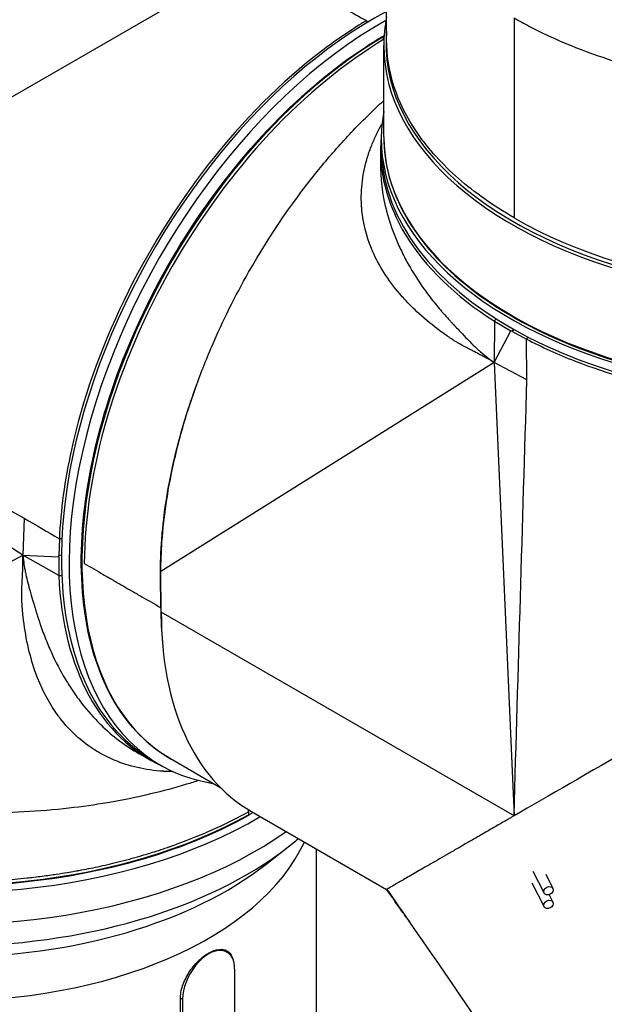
# Model space of a CAD drawing. Header units: millimetres. Extents: x 0 to 3390, y 0 to 1680.
# Tile 170 of 194: x 1971 to 2024, y 1014 to 1103. Entities that reach past the tile are written whole.
import ezdxf

# ---------------------------------------------------------------- set-up
doc = ezdxf.new("R2010")
doc.units = ezdxf.units.MM
doc.header["$LTSCALE"] = 0.2
doc.layers.add('01_Object Line', color=4, linetype='Continuous')

# ---------------------------------------------------------------- blocks, each defined once
blk = doc.blocks.new('A$C2453ee8b')
for p, q in [((99.442, 445.015), (99.443, 461.992)), ((60.815, 437.018), (87.755, 452.572)), ((97.732, 446.611), (97.647, 446.755)), ((110.864, 447.004), (110.864, 429.09)), ((98.93, 444.919), (98.93, 444.919)), ((99.207, 445.167), (99.056, 445.254)), ((99.18, 445.073), (99.18, 445.073)), ((99.192, 436.357), (99.192, 444.522)), ((98.998, 434.956), (98.972, 435.772)), ((98.906, 435.271), (98.893, 434.052)), ((109.107, 419.827), (109.079, 416.139)), ((109.107, 419.827), (110.569, 418.983)), ((66.865, 398.869), (34.254, 419.659)), ((109.079, 416.139), (110.569, 418.983)), ((110.672, 418.932), (110.569, 418.983)), ((110.672, 418.932), (110.84, 419.104)), ((110.672, 418.932), (111.987, 418.228)), ((112.093, 418.426), (111.987, 418.228)), ((112.015, 414.568), (111.987, 418.228)), ((109.079, 416.139), (79.223, 397.418)), ((109.079, 416.139), (110.778, 377.503)), ((112.015, 414.568), (109.079, 416.139)), ((111.852, 409.135), (111.852, 409.135)), ((66.973, 402.198), (66.865, 398.869)), ((70.128, 400.344), (70.08, 398.852)), ((70.353, 400.338), (70.128, 400.344)), ((72.43, 400.193), (72.431, 400.192)), ((35.724, 382.374), (66.865, 398.869)), ((70.072, 397.05), (66.865, 398.869)), ((66.865, 398.869), (70.072, 398.738)), ((70.072, 398.738), (70.08, 398.852)), ((70.072, 398.738), (70.072, 397.05)), ((70.08, 398.852), (70.313, 398.912)), ((79.223, 397.418), (79.223, 397.421)), ((79.257, 393.777), (79.223, 397.418)), ((111.424, 394.749), (111.424, 394.749)), ((110.86, 375.531), (79.257, 393.777)), ((111.284, 390.055), (111.284, 390.055)), ((111.19, 386.853), (111.19, 386.853)), ((78.347, 380.493), (77.286, 381.091)), ((78.12, 380.731), (78.814, 380.3)), ((84.605, 378.019), (80.134, 380.6)), ((110.778, 377.503), (110.862, 375.591)), ((86.973, 375.831), (86.973, 375.831)), ((87.068, 375.882), (87.068, 375.632)), ((87.334, 375.924), (99.442, 368.933)), ((111.266, 375.76), (111.266, 375.76)), ((86.714, 375.691), (86.714, 375.691)), ((110.012, 375.036), (110.012, 375.036)), ((109.485, 374.732), (109.485, 374.732)), ((109.531, 374.758), (109.531, 374.758)), ((88.612, 371.169), (90.617, 372.739)), ((93.165, 270.315), (93.165, 372.557)), ((112.552, 370.576), (113.547, 368.614)), ((112.456, 369.539), (113.547, 367.389)), ((113.703, 370.297), (114.35, 369.021)), ((114.011, 368.465), (114.35, 367.796)), ((84.707, 363.577), (85.149, 363.322)), ((85.833, 324.579), (85.833, 361.811)), ((80.971, 321.915), (80.971, 359.148)), ((80.972, 359.229), (81.166, 359.117)), ((81.166, 359.117), (81.166, 321.884))]:
    blk.add_line(p, q)
for centre, major_axis, ratio, start_param, end_param in [((98.207, 414.679), (-19.725, -34.165), 0.57735, 3.882719, 6.264668), ((98.914, 414.271), (-19.738, -34.188), 0.57735, 3.910196, 6.500248), ((138.442, 444.685), (-39.05, 0), 0.57735, 6.23253, 8.626608), ((99.409, 413.985), (-19.275, -33.385), 0.57735, 3.939961, 6.283185), ((99.056, 445.091), (-0.1, 0.173), 0.57735, 5.49781, 6.289626), ((138.442, 444.522), (-39.25, 0), 0.57735, 0, 2.343455), ((138.442, 445.012), (39, 0), 0.57735, 3.926987, 6.283185), ((138.442, 436.194), (39.476, 0), 0.57735, 3.034457, 6.390321), ((138.442, 435.13), (-39.537, 0), 0.57735, 6.227132, 7.017974), ((138.442, 436.357), (-39.25, 0), 0.57735, 0, 2.343455), ((138.442, 435.377), (39.45, 0), 0.57735, 3.16011, 6.264668), ((106.622, 409.821), (-18.9, -32.736), 0.57735, 4.276409, 4.276418), ((106.41, 409.944), (15.975, 27.67), 0.57735, 1.19587, 1.195873), ((106.622, 409.821), (-15.8, -27.366), 0.57735, 4.346918, 4.346922), ((138.442, 418.149), (-33.483, 0), 0.57735, 0.649243, 0.649245), ((138.442, 418.149), (-35, 0), 0.57735, 0.702577, 0.702579), ((72.683, 400.433), (-0.25, -0.433), 0.57735, 6.226606, 6.232498), ((67.537, 396.013), (0.75, 1.299), 0.57735, 1.128579, 1.139376), ((97.993, 414.803), (-19.768, -34.24), 0.57735, 5.548396, 6.339239), ((67.537, 396.013), (0.75, 1.299), 0.57735, 1.560201, 1.56025), ((60.165, 391.164), (-39, 0), 0.57735, 6.131128, 8.653372), ((67.537, 396.013), (-0.75, -1.299), 0.57735, 0.959022, 0.959061), ((79.363, 394.249), (0.2, 0.001), 0.580304, 3.924436, 4.131668), ((106.48, 409.903), (19.275, 33.385), 0.57735, 2.356144, 2.458829), ((106.834, 409.699), (-19.5, -33.775), 0.57735, 5.497787, 6.283185), ((138.442, 403.697), (32.188, 0), 0.57735, 3.714312, 3.714315), ((108.878, 396.627), (-5.562, 0), 0.57735, 2.040249, 2.040262), ((111.529, 394.376), (0.209, -0.668), 0.389271, 5.209219, 5.209409), ((83.287, 423.293), (-17.5, -30.311), 0.57735, 0.157067, 0.158648), ((60.165, 391.572), (-38.55, 0), 0.57735, 0, 2.343224), ((109.929, 392.244), (2.539, 0), 0.57735, 5.288354, 5.28838), ((138.442, 377.569), (35.308, 0), 0.57735, 2.447596, 2.447599), ((60.165, 388.323), (-39, 0), 0.57735, 0, 2.459605), ((60.165, 399.901), (31.6, 0), 0.57735, 5.077851, 5.077861), ((60.165, 399.656), (-31.95, 0), 0.57735, 1.945715, 1.945724), ((60.165, 399.901), (37.8, 0), 0.57735, 5.148363, 5.148367), ((86.927, 375.713), (0.1, -0.173), 0.57735, 6.276745, 7.068561), ((60.165, 378.027), (-33, 0), 0.57735, 0.191022, 2.884555), ((60.165, 385.698), (37.83, 0), 0.57735, 3.776786, 5.647992), ((60.165, 383.275), (-35.34, 0), 0.57735, 0.635193, 2.506399), ((540.671, 572.446), (-494.946, -66.289), 0.778787, 0.376898, 0.385759), ((83.499, 360.464), (1.65, 2.858), 0.57735, 5.497787, 8.63938)]:
    blk.add_ellipse(centre, major_axis=major_axis, ratio=ratio, start_param=start_param, end_param=end_param)
for centre in [(113.949, 368.818), (113.949, 367.593)]:
    blk.add_ellipse(centre, major_axis=(-0.401, -0.204), ratio=0.783558)
for points, knots in [([(110.864, 447.004), (111.316, 446.744), (111.778, 446.49), (112.251, 446.242), (112.723, 445.995), (113.207, 445.754), (113.7, 445.52), (114.687, 445.053), (115.713, 444.613), (116.774, 444.204), (118.897, 443.385), (121.159, 442.687), (123.517, 442.123), (124.696, 441.841), (125.899, 441.593), (127.12, 441.379), (128.342, 441.165), (129.581, 440.986), (130.833, 440.842), (132.085, 440.698), (133.349, 440.59), (134.619, 440.518), (135.889, 440.445), (137.166, 440.409), (138.442, 440.409), (139.08, 440.409), (139.718, 440.418), (140.355, 440.436), (140.993, 440.454), (141.629, 440.482), (142.264, 440.518), (143.534, 440.59), (144.799, 440.698), (146.05, 440.842), (147.302, 440.986), (148.542, 441.165), (149.763, 441.379), (150.984, 441.593), (152.187, 441.841), (153.367, 442.123), (154.546, 442.405), (155.701, 442.721), (156.827, 443.068), (157.952, 443.415), (159.048, 443.795), (160.109, 444.204), (160.64, 444.409), (161.162, 444.621), (161.674, 444.841), (162.187, 445.06), (162.69, 445.287), (163.183, 445.521), (164.17, 445.989), (165.117, 446.484), (166.019, 447.006), (166.922, 447.527), (167.78, 448.073), (168.589, 448.643), (168.994, 448.928), (169.387, 449.218), (169.767, 449.514), (170.147, 449.81), (170.515, 450.111), (170.869, 450.417), (171.578, 451.03), (172.235, 451.662), (172.837, 452.312), (173.438, 452.962), (173.985, 453.629), (174.473, 454.309), (174.962, 454.99), (175.392, 455.685), (175.763, 456.39), (176.133, 457.095), (176.443, 457.81), (176.692, 458.533), (176.941, 459.256), (177.129, 459.986), (177.254, 460.719), (177.317, 461.086), (177.364, 461.453), (177.395, 461.821), (177.426, 462.189), (177.442, 462.558), (177.442, 462.926), (177.442, 463.663), (177.379, 464.4), (177.254, 465.133), (177.245, 465.184), (177.236, 465.235), (177.227, 465.286)], [0, 0, 0, 0, 0.015625, 0.015625, 0.015625, 0.03125, 0.03125, 0.03125, 0.0625, 0.0625, 0.0625, 0.125, 0.125, 0.125, 0.15625, 0.15625, 0.15625, 0.1875, 0.1875, 0.1875, 0.21875, 0.21875, 0.21875, 0.25, 0.25, 0.25, 0.265625, 0.265625, 0.265625, 0.28125, 0.28125, 0.28125, 0.3125, 0.3125, 0.3125, 0.34375, 0.34375, 0.34375, 0.375, 0.375, 0.375, 0.40625, 0.40625, 0.40625, 0.4375, 0.4375, 0.4375, 0.453125, 0.453125, 0.453125, 0.46875, 0.46875, 0.46875, 0.5, 0.5, 0.5, 0.53125, 0.53125, 0.53125, 0.546875, 0.546875, 0.546875, 0.5625, 0.5625, 0.5625, 0.59375, 0.59375, 0.59375, 0.625, 0.625, 0.625, 0.65625, 0.65625, 0.65625, 0.6875, 0.6875, 0.6875, 0.71875, 0.71875, 0.71875, 0.734375, 0.734375, 0.734375, 0.75, 0.75, 0.75, 0.78125, 0.78125, 0.78125, 0.783422, 0.783422, 0.783422, 0.783422]), ([(97.647, 446.755), (97.491, 446.663), (97.335, 446.569), (95.988, 445.745), (94.799, 444.93), (90.025, 441.297), (86.575, 437.838), (80.561, 430.137), (78.004, 426.024), (73.783, 417.295), (72.185, 412.755), (70.6, 405.57), (70.239, 402.894), (70.128, 400.344)], [-6.550864, -6.550864, -6.550864, -6.550864, -6.484725, -6.484725, -5.979785, -5.979785, -4.438216, -4.438216, -2.995361, -2.995361, -1.514872, -1.514872, -0.595706, -0.595706, -0.595706, -0.595706]), ([(80.134, 380.6), (78.078, 381.787), (76.352, 383.543), (73.725, 388.017), (72.83, 390.742), (71.962, 396.891), (71.994, 400.318), (72.986, 407.518), (73.946, 411.291), (76.694, 418.799), (78.482, 422.533), (82.704, 429.587), (85.137, 432.906), (90.407, 438.794), (93.241, 441.362), (97.07, 444.091), (98.012, 444.705), (98.955, 445.264)], [0.785398, 0.785398, 0.785398, 0.785398, 1.10212, 1.10212, 1.42118, 1.42118, 1.741933, 1.741933, 2.062777, 2.062777, 2.383473, 2.383473, 2.704115, 2.704115, 3.024831, 3.024831, 3.128602, 3.128602, 3.128602, 3.128602]), ([(99.204, 445.088), (95.735, 442.972), (92.2, 440.108), (88.967, 436.651), (85.713, 433.17), (82.728, 429.108), (80.245, 424.763), (77.762, 420.417), (75.766, 415.796), (74.42, 411.243), (73.074, 406.689), (72.388, 402.193), (72.363, 398.125)], [0.0016397, 0.0016397, 0.0016397, 0.0016397, 0.25, 0.25, 0.25, 0.5, 0.5, 0.5, 0.75, 0.75, 0.75, 1, 1, 1, 1]), ([(110.864, 429.09), (108.999, 430.168), (107.331, 431.349), (104.438, 433.882), (103.215, 435.229), (100.282, 439.462), (99.441, 442.316), (99.442, 445.015)], [0.000015, 0.000015, 0.000015, 0.000015, 0.791574, 0.791574, 1.583174, 1.583174, 3.155415, 3.155415, 3.155415, 3.155415]), ([(79.223, 397.421), (79.225, 398.286), (79.258, 399.169), (79.404, 401.25), (79.539, 402.46), (79.861, 404.571), (80.021, 405.462), (80.517, 407.84), (80.897, 409.341), (81.625, 411.786), (81.93, 412.726), (82.729, 414.992), (83.247, 416.319), (84.293, 418.751), (84.807, 419.86), (85.898, 422.056), (86.476, 423.143), (87.084, 424.215), (89.018, 427.625), (91.242, 430.855), (94.517, 434.809), (95.389, 435.795), (97.231, 437.745), (98.203, 438.701), (99.192, 439.604)], [0.031642, 0.031642, 0.031642, 0.031642, 0.348943, 0.348943, 0.767417, 0.767417, 1.066165, 1.066165, 1.560188, 1.560188, 1.865568, 1.865568, 2.298337, 2.298337, 2.664972, 2.664972, 3.031606, 3.031606, 3.031606, 4.197644, 4.197644, 4.603851, 4.603851, 5.037449, 5.037449, 5.037449, 5.037449]), ([(109.079, 416.139), (108.787, 416.312), (108.48, 416.485), (108.158, 416.658), (108.05, 416.716), (107.91, 416.79), (107.831, 416.831), (107.674, 416.914), (107.492, 417.008), (107.287, 417.114), (107.184, 417.167), (107.076, 417.222), (106.962, 417.281), (106.848, 417.34), (106.752, 417.389), (106.604, 417.467), (106.307, 417.623), (106.064, 417.759), (105.869, 417.871), (105.771, 417.927), (105.686, 417.978), (105.612, 418.022), (105.575, 418.044), (105.542, 418.065), (105.51, 418.084), (105.479, 418.104), (105.434, 418.132), (105.426, 418.138), (105.409, 418.149), (105.353, 418.185), (105.26, 418.247), (105.227, 418.269), (105.189, 418.295), (105.147, 418.323), (105.129, 418.335), (105.112, 418.347), (105.093, 418.36), (105.061, 418.382), (105.026, 418.405), (104.989, 418.431), (104.952, 418.456), (104.895, 418.496), (104.872, 418.512), (104.688, 418.64), (104.515, 418.764), (104.335, 418.896), (103.614, 419.423), (102.946, 419.968), (102.332, 420.527), (101.871, 420.946), (101.441, 421.373), (101.042, 421.807), (100.909, 421.952), (100.802, 422.072), (100.654, 422.244), (99.554, 423.52), (98.76, 424.803), (98.212, 426.055), (98.17, 426.15), (98.13, 426.245), (98.091, 426.34), (97.61, 427.515), (97.342, 428.66), (97.234, 429.753), (97.219, 429.909), (97.208, 430.037), (97.198, 430.219), (97.155, 430.944), (97.181, 431.671), (97.272, 432.394), (97.364, 433.117), (97.528, 433.863), (97.74, 434.551), (97.847, 434.895), (97.971, 435.247), (98.115, 435.607), (98.241, 435.923), (98.383, 436.244), (98.542, 436.571), (98.565, 436.618), (98.598, 436.685), (98.611, 436.711), (98.709, 436.909), (98.845, 437.171), (99.03, 437.496)], [0, 0, 0, 0, 0.0234375, 0.0234375, 0.0234375, 0.03125, 0.03125, 0.03125, 0.046875, 0.046875, 0.046875, 0.0546875, 0.0546875, 0.0546875, 0.0625, 0.0625, 0.0625, 0.078125, 0.078125, 0.078125, 0.0859375, 0.0859375, 0.0859375, 0.0898437, 0.0898437, 0.0898437, 0.09375, 0.09375, 0.09375, 0.1015625, 0.1015625, 0.1015625, 0.1043487, 0.1043487, 0.1043487, 0.1054687, 0.1054687, 0.1054687, 0.1074219, 0.1074219, 0.1074219, 0.109375, 0.109375, 0.109375, 0.125, 0.125, 0.125, 0.1875, 0.1875, 0.1875, 0.234375, 0.234375, 0.234375, 0.25, 0.25, 0.25, 0.3661699, 0.3661699, 0.3661699, 0.375, 0.375, 0.375, 0.484375, 0.484375, 0.484375, 0.5, 0.5, 0.5, 0.5625, 0.5625, 0.5625, 0.625, 0.625, 0.625, 0.65625, 0.65625, 0.65625, 0.6835937, 0.6835937, 0.6835937, 0.6875, 0.6875, 0.6875, 0.7168333, 0.7168333, 0.7168333, 0.7168333]), ([(99.192, 436.357), (99.192, 433.94), (99.861, 431.524), (102.47, 426.93), (104.417, 424.753), (109.397, 420.858), (112.435, 419.142), (119.289, 416.351), (123.104, 415.277), (131.124, 413.879), (135.326, 413.554), (143.696, 413.686), (147.861, 414.143), (155.735, 415.791), (159.442, 416.984), (163.8, 418.971), (164.823, 419.49), (165.798, 420.039)], [5.497787, 5.497787, 5.497787, 5.497787, 5.814567, 5.814567, 6.133644, 6.133644, 6.454384, 6.454384, 6.775213, 6.775213, 7.095896, 7.095896, 7.416527, 7.416527, 7.73723, 7.73723, 7.841223, 7.841223, 7.841223, 7.841223]), ([(98.893, 434.053), (98.878, 432.646), (99.051, 431.208), (99.423, 429.758), (99.428, 429.739), (99.433, 429.72), (99.438, 429.701), (99.644, 428.909), (99.909, 428.114), (100.234, 427.318), (100.396, 426.921), (100.573, 426.523), (100.765, 426.126), (100.945, 425.753), (101.149, 425.363), (101.345, 425.011), (101.358, 424.987), (101.371, 424.964), (101.384, 424.941), (101.799, 424.2), (102.274, 423.45), (102.814, 422.694), (103.084, 422.316), (103.371, 421.937), (103.674, 421.556), (103.826, 421.366), (103.981, 421.176), (104.141, 420.986), (104.221, 420.89), (104.302, 420.795), (104.385, 420.7), (104.455, 420.618), (104.504, 420.562), (104.603, 420.45), (104.618, 420.432), (104.636, 420.412), (104.655, 420.391), (104.822, 420.202), (104.971, 420.039), (105.099, 419.901), (105.178, 419.816), (105.249, 419.739), (105.312, 419.673), (105.326, 419.658), (105.34, 419.643), (105.354, 419.629), (105.417, 419.563), (105.469, 419.507), (105.512, 419.463), (105.558, 419.415), (105.572, 419.401), (105.613, 419.357), (105.618, 419.352), (105.623, 419.346), (105.629, 419.34), (105.737, 419.225), (105.881, 419.071), (106.062, 418.878), (106.237, 418.691), (106.47, 418.446), (106.697, 418.211), (106.705, 418.204), (106.712, 418.196), (106.72, 418.189), (106.954, 417.948), (107.168, 417.736), (107.359, 417.554), (107.454, 417.463), (107.544, 417.379), (107.627, 417.303), (107.708, 417.229), (107.756, 417.186), (107.853, 417.1), (107.856, 417.097), (107.859, 417.094), (107.863, 417.091), (108.278, 416.725), (108.685, 416.409), (109.079, 416.139)], [0.5089916, 0.5089916, 0.5089916, 0.5089916, 0.6234861, 0.6234861, 0.6234861, 0.625, 0.625, 0.625, 0.6875, 0.6875, 0.6875, 0.71875, 0.71875, 0.71875, 0.7480399, 0.7480399, 0.7480399, 0.75, 0.75, 0.75, 0.8125, 0.8125, 0.8125, 0.84375, 0.84375, 0.84375, 0.859375, 0.859375, 0.859375, 0.8671875, 0.8671875, 0.8671875, 0.8739116, 0.8739116, 0.8739116, 0.875, 0.875, 0.875, 0.8846211, 0.8846211, 0.8846211, 0.890625, 0.890625, 0.890625, 0.8919972, 0.8919972, 0.8919972, 0.8984375, 0.8984375, 0.8984375, 0.9054604, 0.9054604, 0.9054604, 0.90625, 0.90625, 0.90625, 0.921875, 0.921875, 0.921875, 0.9370051, 0.9370051, 0.9370051, 0.9375, 0.9375, 0.9375, 0.953125, 0.953125, 0.953125, 0.9609375, 0.9609375, 0.9609375, 0.9684986, 0.9684986, 0.9684986, 0.96875, 0.96875, 0.96875, 1, 1, 1, 1]), ([(109.246, 420.059), (109.198, 419.98), (109.152, 419.902), (109.108, 419.83), (109.108, 419.829), (109.107, 419.828), (109.107, 419.827)], [0.01592145, 0.01592145, 0.01592145, 0.01592145, 0.04400846, 0.04400846, 0.04400846, 0.04442108, 0.04442108, 0.04442108, 0.04442108]), ([(111.987, 418.228), (113.34, 417.524), (114.776, 416.874), (119.316, 415.099), (122.617, 414.164), (131.047, 412.571), (136.257, 412.212), (146.439, 412.674), (151.313, 413.446), (158.576, 415.51), (161.174, 416.48), (164.375, 418.009), (165.173, 418.422), (165.94, 418.854)], [-6.580667, -6.580667, -6.580667, -6.580667, -6.029526, -6.029526, -4.924411, -4.924411, -3.357193, -3.357193, -1.848116, -1.848116, -0.91919, -0.91919, -0.597044, -0.597044, -0.597044, -0.597044]), ([(79.221, 394.169), (79.211, 395.266), (79.192, 396.373), (79.192, 397.472), (79.192, 398.533), (79.242, 399.622), (79.336, 400.733), (79.339, 400.769), (79.342, 400.804), (79.345, 400.839), (79.54, 403.07), (79.929, 405.417), (80.496, 407.781), (80.508, 407.831), (80.52, 407.88), (80.532, 407.929), (81.043, 410.033), (81.69, 412.139), (82.47, 414.247)], [0, 0, 0, 0, 0.063604, 0.063604, 0.063604, 0.125, 0.125, 0.125, 0.1269497, 0.1269497, 0.1269497, 0.25, 0.25, 0.25, 0.2525669, 0.2525669, 0.2525669, 0.3620395, 0.3620395, 0.3620395, 0.3620395]), ([(166.032, 407.379), (163.702, 406.034), (161.113, 404.539), (155.621, 401.368), (152.791, 399.735), (145.366, 395.447), (140.349, 392.551), (130.256, 386.724), (125.718, 384.104), (117.593, 379.413), (113.958, 377.314), (110.862, 375.527)], [0.000001, 0.000001, 0.000001, 0.000001, 0.988594, 0.988594, 1.965299, 1.965299, 3.546139, 3.546139, 5.024362, 5.024362, 6.50674, 6.50674, 6.50674, 6.50674]), ([(80.336, 379.488), (80.014, 379.49), (79.75, 379.501), (79.54, 379.512), (79.508, 379.514), (79.499, 379.515), (79.447, 379.518), (78.606, 379.569), (77.868, 379.678), (77.141, 379.844), (76.413, 380.01), (75.711, 380.234), (75.039, 380.517), (74.535, 380.729), (74.048, 380.974), (73.58, 381.251), (73.424, 381.344), (73.247, 381.455), (73.118, 381.54), (72.086, 382.219), (71.094, 383.105), (70.206, 384.253), (70.143, 384.334), (70.081, 384.417), (70.019, 384.501), (69.318, 385.453), (68.689, 386.577), (68.172, 387.893), (68.092, 388.098), (68.003, 388.339), (67.939, 388.521), (67.685, 389.25), (67.468, 390.021), (67.291, 390.832), (67.114, 391.643), (66.974, 392.515), (66.88, 393.382), (66.857, 393.598), (66.836, 393.817), (66.817, 394.038), (66.808, 394.148), (66.799, 394.259), (66.791, 394.371), (66.787, 394.427), (66.783, 394.482), (66.78, 394.538), (66.776, 394.594), (66.77, 394.685), (66.769, 394.707), (66.765, 394.793), (66.76, 394.948), (66.759, 395.172), (66.759, 395.285), (66.76, 395.415), (66.763, 395.563), (66.764, 395.637), (66.766, 395.715), (66.769, 395.798), (66.771, 395.882), (66.775, 395.992), (66.778, 396.062), (66.789, 396.343), (66.802, 396.599), (66.813, 396.83), (66.819, 396.945), (66.824, 397.054), (66.828, 397.156), (66.833, 397.258), (66.836, 397.318), (66.841, 397.443), (66.85, 397.692), (66.858, 397.935), (66.862, 398.173), (66.867, 398.411), (66.868, 398.643), (66.865, 398.869)], [0.2833068, 0.2833068, 0.2833068, 0.2833068, 0.3085938, 0.3085938, 0.3085938, 0.3125, 0.3125, 0.3125, 0.375, 0.375, 0.375, 0.4375, 0.4375, 0.4375, 0.484375, 0.484375, 0.484375, 0.5, 0.5, 0.5, 0.625, 0.625, 0.625, 0.6338459, 0.6338459, 0.6338459, 0.734375, 0.734375, 0.734375, 0.75, 0.75, 0.75, 0.8125, 0.8125, 0.8125, 0.875, 0.875, 0.875, 0.890625, 0.890625, 0.890625, 0.8984375, 0.8984375, 0.8984375, 0.9023438, 0.9023438, 0.9023438, 0.90625, 0.90625, 0.90625, 0.921875, 0.921875, 0.921875, 0.9296875, 0.9296875, 0.9296875, 0.9335938, 0.9335938, 0.9335938, 0.9375, 0.9375, 0.9375, 0.953125, 0.953125, 0.953125, 0.9609375, 0.9609375, 0.9609375, 0.96875, 0.96875, 0.96875, 0.984375, 0.984375, 0.984375, 1, 1, 1, 1]), ([(66.865, 398.869), (66.879, 398.68), (66.902, 398.474), (66.932, 398.25), (66.963, 398.026), (67.002, 397.786), (67.05, 397.529), (67.063, 397.462), (67.076, 397.394), (67.09, 397.324), (67.183, 396.863), (67.304, 396.354), (67.461, 395.8), (67.463, 395.791), (67.466, 395.781), (67.469, 395.771), (67.557, 395.461), (67.654, 395.133), (67.728, 394.887), (67.805, 394.634), (67.867, 394.433), (67.912, 394.281), (67.915, 394.273), (67.917, 394.266), (67.919, 394.26), (67.936, 394.201), (67.941, 394.183), (67.96, 394.118), (67.977, 394.059), (67.999, 393.986), (68.025, 393.898), (68.031, 393.879), (68.036, 393.86), (68.042, 393.839), (68.069, 393.752), (68.099, 393.652), (68.133, 393.541), (68.189, 393.361), (68.256, 393.15), (68.336, 392.909), (68.345, 392.883), (68.353, 392.859), (68.361, 392.836), (68.409, 392.694), (68.433, 392.624), (68.468, 392.522), (68.51, 392.403), (68.552, 392.285), (68.594, 392.168), (68.679, 391.934), (68.766, 391.704), (68.855, 391.478), (69.033, 391.025), (69.218, 390.588), (69.41, 390.165), (69.795, 389.319), (70.207, 388.533), (70.641, 387.803), (70.654, 387.781), (70.667, 387.759), (70.681, 387.736), (70.888, 387.39), (71.125, 387.017), (71.358, 386.674), (71.606, 386.309), (71.862, 385.957), (72.125, 385.618), (72.652, 384.939), (73.209, 384.311), (73.792, 383.737), (73.805, 383.724), (73.818, 383.711), (73.832, 383.698), (74.901, 382.651), (76.06, 381.782), (77.285, 381.091)], [0, 0, 0, 0, 0.015625, 0.015625, 0.015625, 0.03125, 0.03125, 0.03125, 0.0353433, 0.0353433, 0.0353433, 0.0625, 0.0625, 0.0625, 0.0629801, 0.0629801, 0.0629801, 0.078125, 0.078125, 0.078125, 0.09375, 0.09375, 0.09375, 0.094517, 0.094517, 0.094517, 0.1015625, 0.1015625, 0.1015625, 0.1079859, 0.1079859, 0.1079859, 0.109375, 0.109375, 0.109375, 0.11536, 0.11536, 0.11536, 0.125, 0.125, 0.125, 0.1260567, 0.1260567, 0.1260567, 0.1328125, 0.1328125, 0.1328125, 0.140625, 0.140625, 0.140625, 0.15625, 0.15625, 0.15625, 0.1875, 0.1875, 0.1875, 0.25, 0.25, 0.25, 0.2519067, 0.2519067, 0.2519067, 0.28125, 0.28125, 0.28125, 0.3125, 0.3125, 0.3125, 0.375, 0.375, 0.375, 0.3764251, 0.3764251, 0.3764251, 0.4908838, 0.4908838, 0.4908838, 0.4908838]), ([(72.363, 398.125), (72.921, 397.802), (73.48, 397.48), (74.039, 397.158), (74.329, 396.99), (74.62, 396.823), (74.91, 396.656), (75.055, 396.572), (75.2, 396.488), (75.345, 396.405), (75.49, 396.321), (75.635, 396.237), (75.78, 396.153), (75.926, 396.07), (76.071, 395.986), (76.216, 395.902), (76.288, 395.861), (76.361, 395.819), (76.433, 395.777), (76.506, 395.735), (76.578, 395.693), (76.651, 395.651), (76.941, 395.484), (77.231, 395.317), (77.522, 395.149), (78.088, 394.822), (78.655, 394.496), (79.221, 394.169)], [0, 0, 0, 0, 0.2444664, 0.2444664, 0.2444664, 0.371392, 0.371392, 0.371392, 0.4348549, 0.4348549, 0.4348549, 0.4983177, 0.4983177, 0.4983177, 0.5617805, 0.5617805, 0.5617805, 0.5935119, 0.5935119, 0.5935119, 0.6252433, 0.6252433, 0.6252433, 0.752169, 0.752169, 0.752169, 0.9999602, 0.9999602, 0.9999602, 0.9999602]), ([(70.072, 397.05), (70.074, 397.05), (70.075, 397.05), (70.076, 397.05), (70.179, 397.051), (70.266, 397.053), (70.344, 397.054)], [-0.0003721, -0.0003721, -0.0003721, -0.0003721, 0, 0, 0, 0.03098035, 0.03098035, 0.03098035, 0.03098035]), ([(87.026, 375.54), (84.072, 373.878), (80.657, 372.495), (73.249, 370.421), (69.258, 369.73), (61.104, 369.111), (56.942, 369.182), (48.866, 370.078), (44.954, 370.903), (37.771, 373.226), (34.503, 374.723), (28.943, 378.243), (26.652, 380.265), (23.288, 384.63), (22.214, 386.972), (21.678, 390.093), (21.615, 390.833), (21.615, 391.572)], [3.154583, 3.154583, 3.154583, 3.154583, 3.475465, 3.475465, 3.796229, 3.796229, 4.116881, 4.116881, 4.437546, 4.437546, 4.758339, 4.758339, 5.079204, 5.079204, 5.399089, 5.399089, 5.497787, 5.497787, 5.497787, 5.497787]), ([(82.614, 378.694), (82.256, 378.578), (81.895, 378.465), (80.48, 378.037), (79.403, 377.747), (77.043, 377.186), (75.753, 376.924), (73.306, 376.508), (72.153, 376.345), (69.655, 376.06), (68.306, 375.947), (65.593, 375.804), (64.229, 375.773), (62.864, 375.784), (60.474, 375.802), (58.092, 375.946), (54.253, 376.387), (52.771, 376.609), (50.337, 377.064), (49.369, 377.27), (45.908, 378.096), (43.51, 378.845), (39.284, 380.511), (37.428, 381.397), (35.726, 382.373)], [0.988939, 0.988939, 0.988939, 0.988939, 1.111884, 1.111884, 1.46739, 1.46739, 1.875788, 1.875788, 2.231403, 2.231403, 2.639693, 2.639693, 3.047982, 3.047982, 3.047982, 3.762581, 3.762581, 4.220175, 4.220175, 4.527457, 4.527457, 5.340968, 5.340968, 6.064152, 6.064152, 6.064152, 6.064152]), ([(32.906, 376.079), (33.348, 375.829), (33.801, 375.584), (34.264, 375.345), (34.496, 375.226), (34.761, 375.093), (34.954, 374.998), (35.146, 374.903), (35.357, 374.802), (35.588, 374.694), (36.05, 374.478), (36.575, 374.243), (37.14, 374.003), (37.705, 373.762), (38.224, 373.55), (38.867, 373.302), (39.188, 373.178), (39.564, 373.038), (39.774, 372.961), (39.879, 372.923), (39.952, 372.897), (39.992, 372.882), (40.002, 372.879), (40.006, 372.877), (40.018, 372.873), (40.03, 372.869), (40.051, 372.862), (40.094, 372.846), (40.181, 372.815), (40.264, 372.786), (40.343, 372.759), (40.976, 372.539), (41.21, 372.464), (41.824, 372.27), (42.132, 372.173), (42.533, 372.05), (42.831, 371.963), (43.13, 371.875), (43.328, 371.82), (43.539, 371.763), (43.961, 371.647), (44.742, 371.441), (45.371, 371.289), (46, 371.138), (46.599, 371.005), (47.166, 370.889), (47.733, 370.773), (48.34, 370.662), (48.602, 370.615), (48.865, 370.569), (49.313, 370.489), (49.953, 370.388), (50.273, 370.338), (50.641, 370.283), (51.058, 370.224), (51.475, 370.166), (51.994, 370.099), (52.457, 370.045), (54.309, 369.827), (55.576, 369.75), (56.227, 369.71), (56.308, 369.705), (56.55, 369.69), (56.757, 369.679), (56.965, 369.667), (57.165, 369.658), (57.358, 369.649), (57.743, 369.631), (58.098, 369.619), (58.423, 369.609), (59.073, 369.591), (59.601, 369.585), (60.007, 369.584), (60.21, 369.583), (60.35, 369.584), (60.559, 369.585), (60.768, 369.587), (61.016, 369.589), (61.304, 369.595), (61.878, 369.606), (62.609, 369.627), (63.494, 369.674), (63.715, 369.685), (63.983, 369.701), (64.086, 369.708), (64.189, 369.714), (64.299, 369.721), (64.415, 369.729), (64.648, 369.744), (64.907, 369.762), (65.194, 369.784), (65.767, 369.828), (66.448, 369.888), (67.232, 369.972), (67.428, 369.993), (67.584, 370.01), (67.844, 370.04), (68.103, 370.07), (68.351, 370.101), (68.585, 370.131), (69.055, 370.191), (69.475, 370.25), (69.846, 370.306), (70.588, 370.416), (71.136, 370.51), (71.496, 370.573), (71.586, 370.588), (71.664, 370.602), (71.731, 370.614), (71.764, 370.62), (71.794, 370.625), (71.822, 370.63), (71.835, 370.633), (71.842, 370.634), (71.854, 370.636), (71.865, 370.638), (71.882, 370.641), (71.915, 370.647), (72.18, 370.694), (72.451, 370.745), (72.729, 370.8), (73.284, 370.908), (73.865, 371.031), (74.47, 371.171), (74.772, 371.241), (75.08, 371.315), (75.393, 371.394), (75.707, 371.472), (76.076, 371.569), (76.415, 371.661), (77.093, 371.844), (77.623, 372.001), (78.013, 372.119), (78.403, 372.236), (78.851, 372.375), (79.459, 372.58), (79.611, 372.631), (79.771, 372.686), (79.938, 372.744), (80.022, 372.773), (80.107, 372.803), (80.195, 372.834), (80.282, 372.865), (80.311, 372.876), (80.33, 372.883), (80.408, 372.91), (80.681, 373.009), (81.015, 373.135), (82.352, 373.639), (83.278, 374.032), (84.256, 374.478), (85.233, 374.924), (86.172, 375.393), (87.068, 375.882)], [0, 0, 0, 0, 0.03125, 0.03125, 0.03125, 0.046875, 0.046875, 0.046875, 0.0625, 0.0625, 0.0625, 0.09375, 0.09375, 0.09375, 0.125, 0.125, 0.125, 0.140625, 0.140625, 0.140625, 0.148438, 0.148438, 0.148438, 0.150391, 0.150391, 0.150391, 0.152344, 0.152344, 0.152344, 0.15625, 0.15625, 0.15625, 0.1875, 0.1875, 0.1875, 0.203125, 0.203125, 0.203125, 0.21875, 0.21875, 0.21875, 0.25, 0.25, 0.25, 0.28125, 0.28125, 0.28125, 0.3125, 0.3125, 0.3125, 0.34375, 0.34375, 0.34375, 0.359375, 0.359375, 0.359375, 0.375, 0.375, 0.375, 0.4375, 0.4375, 0.4375, 0.445313, 0.445313, 0.445313, 0.453125, 0.453125, 0.453125, 0.46875, 0.46875, 0.46875, 0.5, 0.5, 0.5, 0.515625, 0.515625, 0.515625, 0.53125, 0.53125, 0.53125, 0.5625, 0.5625, 0.5625, 0.570313, 0.570313, 0.570313, 0.578125, 0.578125, 0.578125, 0.59375, 0.59375, 0.59375, 0.625, 0.625, 0.625, 0.632813, 0.632813, 0.632813, 0.640625, 0.640625, 0.640625, 0.65625, 0.65625, 0.65625, 0.6875, 0.6875, 0.6875, 0.695313, 0.695313, 0.695313, 0.699219, 0.699219, 0.699219, 0.701172, 0.701172, 0.701172, 0.703125, 0.703125, 0.703125, 0.71875, 0.71875, 0.71875, 0.75, 0.75, 0.75, 0.765625, 0.765625, 0.765625, 0.78125, 0.78125, 0.78125, 0.8125, 0.8125, 0.8125, 0.84375, 0.84375, 0.84375, 0.851563, 0.851563, 0.851563, 0.855469, 0.855469, 0.855469, 0.859375, 0.859375, 0.859375, 0.875, 0.875, 0.875, 0.9375, 0.9375, 0.9375, 1, 1, 1, 1]), ([(87.06, 375.582), (87.149, 375.633), (87.238, 375.685), (87.382, 375.767), (87.437, 375.8), (87.493, 375.832)], [0.01227368, 0.01227368, 0.01227368, 0.01227368, 0.04967303, 0.04967303, 0.07308282, 0.07308282, 0.07308282, 0.07308282]), ([(110.863, 375.527), (110.768, 375.472), (110.673, 375.418), (110.483, 375.308), (110.388, 375.253), (110.103, 375.088), (109.915, 374.98), (109.544, 374.766), (109.36, 374.659), (108.997, 374.45), (108.817, 374.346), (108.463, 374.142), (108.287, 374.04), (107.941, 373.841), (107.771, 373.742), (107.433, 373.547), (107.267, 373.451), (106.939, 373.262), (106.776, 373.168), (106.457, 372.984), (106.299, 372.893), (105.989, 372.713), (105.836, 372.625), (105.384, 372.364), (105.093, 372.196), (104.245, 371.707), (103.719, 371.403), (102.99, 370.982), (102.757, 370.848), (102.313, 370.591), (102.101, 370.469), (101.7, 370.237), (101.51, 370.128), (101.154, 369.922), (100.987, 369.825), (100.677, 369.646), (100.534, 369.564), (100.272, 369.413), (100.154, 369.344), (99.943, 369.223), (99.85, 369.169), (99.693, 369.078), (99.627, 369.04), (99.525, 368.981), (99.488, 368.96), (99.466, 368.947)], [0.6531648, 0.6531648, 0.6531648, 0.6531648, 0.6581633, 0.6581633, 0.6632653, 0.6632653, 0.6734694, 0.6734694, 0.6836735, 0.6836735, 0.6938776, 0.6938776, 0.7040816, 0.7040816, 0.7142857, 0.7142857, 0.7244898, 0.7244898, 0.7346939, 0.7346939, 0.744898, 0.744898, 0.755102, 0.755102, 0.7755102, 0.7755102, 0.8163265, 0.8163265, 0.8367347, 0.8367347, 0.8571429, 0.8571429, 0.877551, 0.877551, 0.8979592, 0.8979592, 0.9183673, 0.9183673, 0.9387755, 0.9387755, 0.9591837, 0.9591837, 0.9795918, 0.9795918, 1, 1, 1, 1]), ([(100.114, 367.988), (100.11, 367.994), (100.105, 368.001), (99.998, 368.151), (99.895, 368.296), (99.675, 368.605), (99.558, 368.769), (99.441, 368.933)], [0.4136389, 0.4136389, 0.4136389, 0.4136389, 0.4160215, 0.4160215, 0.4691575, 0.4691575, 0.5297485, 0.5297485, 0.5297485, 0.5297485]), ([(101.227, 366.415), (101.216, 366.429), (101.205, 366.444), (101.098, 366.596), (101.001, 366.732), (100.758, 367.076), (100.611, 367.284), (100.385, 367.605), (100.306, 367.717), (100.191, 367.88), (100.154, 367.932), (100.112, 367.991), (100.105, 368.002), (100.094, 368.017), (100.09, 368.022), (100.083, 368.032), (100.081, 368.036), (100.077, 368.041), (100.076, 368.042), (100.076, 368.043), (100.076, 368.043), (100.076, 368.043)], [0.1422188, 0.1422188, 0.1422188, 0.1422188, 0.1480275, 0.1480275, 0.2011306, 0.2011306, 0.2808249, 0.2808249, 0.3222525, 0.3222525, 0.3408332, 0.3408332, 0.3449945, 0.3449945, 0.3474685, 0.3474685, 0.3499602, 0.3499602, 0.3524637, 0.3524637, 0.3526593, 0.3526593, 0.3526593, 0.3526593]), ([(101.587, 365.904), (101.526, 365.99), (101.466, 366.075), (101.351, 366.238), (101.294, 366.318), (101.233, 366.405), (101.223, 366.42), (101.211, 366.436), (101.208, 366.441), (101.202, 366.449), (101.2, 366.451), (101.199, 366.454), (101.198, 366.455), (101.198, 366.455)], [0.01757197, 0.01757197, 0.01757197, 0.01757197, 0.04924723, 0.04924723, 0.07735604, 0.07735604, 0.08309376, 0.08309376, 0.08557282, 0.08557282, 0.08806611, 0.08806611, 0.08987537, 0.08987537, 0.08987537, 0.08987537]), ([(83.499, 363.24), (83.802, 363.414), (84.117, 363.534), (84.686, 363.606), (84.94, 363.558), (85.335, 363.33), (85.504, 363.134), (85.641, 362.808), (85.664, 362.742), (85.684, 362.672)], [-0.5126845, -0.5126845, -0.5126845, -0.5126845, -0.3845136, -0.3845136, -0.2563427, -0.2563427, -0.1281714, -0.1281714, -0.0979666, -0.0979666, -0.0979666, -0.0979666]), ([(80.971, 359.148), (80.971, 359.496), (81.038, 359.899), (81.307, 360.711), (81.509, 361.121), (81.966, 361.842), (82.253, 362.202), (82.869, 362.814), (83.197, 363.066), (83.499, 363.24)], [-1.025369, -1.025369, -1.025369, -1.025369, -0.8971977, -0.8971977, -0.7690263, -0.7690263, -0.6408554, -0.6408554, -0.5126845, -0.5126845, -0.5126845, -0.5126845])]:
    blk.add_open_spline(points, degree=3, knots=knots)
for points in [[(95.732, 447.804), (96.371, 447.454), (97.009, 447.105), (97.647, 446.755)], [(99.442, 447.09), (99.275, 446.238), (99.192, 445.38), (99.192, 444.522)], [(99.22, 445.395), (99.15, 445.354), (99.079, 445.313), (99.009, 445.272)], [(32.634, 420.694), (43.441, 414.862), (54.888, 408.696), (66.973, 402.198)], [(110.864, 375.582), (111.238, 388.572), (111.622, 401.567), (112.015, 414.568)], [(66.973, 402.198), (68.024, 401.58), (69.076, 400.962), (70.128, 400.344)], [(87.068, 375.882), (87.068, 375.949), (87.068, 376.015), (87.069, 376.081)], [(110.862, 375.581), (110.862, 375.584), (110.862, 375.588), (110.862, 375.591)], [(110.862, 375.527), (110.863, 375.545), (110.863, 375.564), (110.864, 375.582)], [(90.617, 372.739), (90.932, 372.986), (91.24, 373.238), (91.542, 373.494)], [(99.466, 368.947), (99.45, 368.938), (99.441, 368.933), (99.441, 368.933)], [(113.558, 347.867), (109.753, 354.01), (105.694, 360.075), (101.522, 365.996)]]:
    blk.add_open_spline(points, degree=3)

msp = doc.modelspace()

# ---------------------------------------------------------------- block references
at = {"layer": '01_Object Line'}
msp.add_blockref('A$C2453ee8b', (1904.625, 655.797), dxfattribs=at)

doc.saveas('drawing.dxf')
